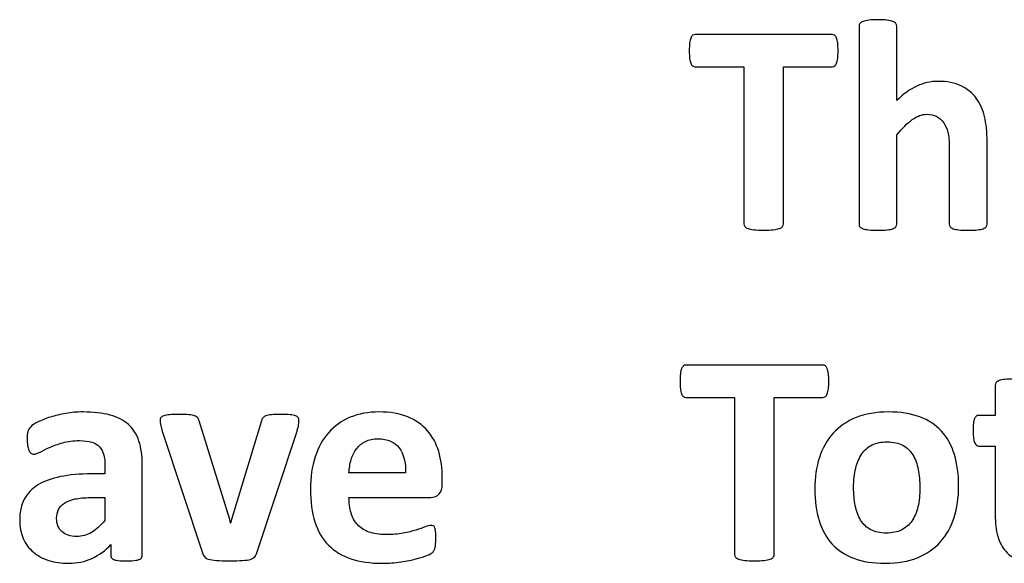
# Model space of a CAD drawing. Header units: millimetres. Extents: x -198 to 278, y -321 to 286.
# Tile 33 of 256: x -147 to -92, y 256 to 286. Entities that reach past the tile are written whole.
import ezdxf

# ---------------------------------------------------------------- set-up
doc = ezdxf.new("R2010")
doc.units = ezdxf.units.MM
doc.header["$MEASUREMENT"] = 0
doc.layers.add('Layer 1', color=7, linetype='Continuous')

msp = doc.modelspace()

# ---------------------------------------------------------------- linework, layer by layer
at = {"layer": 'Layer 1', "color": 158}
for points, knots in [([(-93.2442, 274.7366), (-93.2442, 274.6825), (-93.2613, 274.634), (-93.2955, 274.5913), (-93.3268, 274.5485), (-93.3838, 274.5143), (-93.4608, 274.4858), (-93.5406, 274.4602), (-93.6488, 274.4374), (-93.7856, 274.4232), (-93.9224, 274.4089), (-94.0905, 274.4032), (-94.29, 274.4032), (-94.498, 274.4032), (-94.669, 274.4089), (-94.8058, 274.4232), (-94.9425, 274.4374), (-95.0508, 274.4602), (-95.1306, 274.4858), (-95.2076, 274.5143), (-95.2645, 274.5485), (-95.2959, 274.5913), (-95.3301, 274.634), (-95.3472, 274.6825), (-95.3472, 274.7366), (-95.3472, 274.7366), (-95.3472, 278.9853), (-95.3472, 278.9853), (-95.3472, 279.3472), (-95.3728, 279.6322), (-95.427, 279.8374), (-95.4783, 280.0454), (-95.5552, 280.2221), (-95.6549, 280.3674), (-95.7547, 280.5156), (-95.8858, 280.6295), (-96.0425, 280.7122), (-96.2021, 280.792), (-96.3844, 280.8319), (-96.5953, 280.8319), (-96.8632, 280.8319), (-97.131, 280.735), (-97.4046, 280.5384), (-97.6753, 280.3446), (-97.9603, 280.0596), (-98.2538, 279.6892), (-98.2538, 279.6892), (-98.2538, 274.7366), (-98.2538, 274.7366), (-98.2538, 274.6825), (-98.2709, 274.634), (-98.3051, 274.5913), (-98.3364, 274.5485), (-98.3934, 274.5143), (-98.476, 274.4858), (-98.5558, 274.4602), (-98.6641, 274.4374), (-98.7952, 274.4232), (-98.9291, 274.4089), (-99.1001, 274.4032), (-99.3053, 274.4032), (-99.5104, 274.4032), (-99.6814, 274.4089), (-99.8153, 274.4232), (-99.9464, 274.4374), (-100.0547, 274.4602), (-100.1345, 274.4858), (-100.2171, 274.5143), (-100.2741, 274.5485), (-100.3055, 274.5913), (-100.3397, 274.634), (-100.3568, 274.6825), (-100.3568, 274.7366), (-100.3568, 274.7366), (-100.3568, 285.7218), (-100.3568, 285.7218), (-100.3568, 285.7787), (-100.3397, 285.8272), (-100.3055, 285.8728), (-100.2741, 285.9155), (-100.2171, 285.9554), (-100.1345, 285.9839), (-100.0547, 286.0153), (-99.9464, 286.0381), (-99.8153, 286.0552), (-99.6814, 286.0723), (-99.5104, 286.0808), (-99.3053, 286.0808), (-99.1001, 286.0808), (-98.9291, 286.0723), (-98.7952, 286.0552), (-98.6641, 286.0381), (-98.5558, 286.0153), (-98.476, 285.9839), (-98.3934, 285.9554), (-98.3364, 285.9155), (-98.3051, 285.8728), (-98.2709, 285.8272), (-98.2538, 285.7759), (-98.2538, 285.7218), (-98.2538, 285.7218), (-98.2538, 281.6013), (-98.2538, 281.6013), (-97.8919, 281.9575), (-97.5243, 282.2225), (-97.1481, 282.3991), (-96.772, 282.573), (-96.3816, 282.6613), (-95.9741, 282.6613), (-95.4669, 282.6613), (-95.0394, 282.5787), (-94.6918, 282.4105), (-94.3441, 282.2453), (-94.0649, 282.0144), (-93.8483, 281.7266), (-93.6346, 281.436), (-93.4807, 281.0997), (-93.3867, 280.7122), (-93.2926, 280.3246), (-93.2442, 279.8545), (-93.2442, 279.3045), (-93.2442, 279.3045), (-93.2442, 274.7366), (-93.2442, 274.7366)], [0, 0, 0, 0, 0.0243902, 0.0243902, 0.0243902, 0.0487805, 0.0487805, 0.0487805, 0.0731707, 0.0731707, 0.0731707, 0.097561, 0.097561, 0.097561, 0.1219512, 0.1219512, 0.1219512, 0.1463415, 0.1463415, 0.1463415, 0.1707317, 0.1707317, 0.1707317, 0.195122, 0.195122, 0.195122, 0.2195122, 0.2195122, 0.2195122, 0.2439024, 0.2439024, 0.2439024, 0.2682927, 0.2682927, 0.2682927, 0.2926829, 0.2926829, 0.2926829, 0.3170732, 0.3170732, 0.3170732, 0.3414634, 0.3414634, 0.3414634, 0.3658537, 0.3658537, 0.3658537, 0.3902439, 0.3902439, 0.3902439, 0.4146341, 0.4146341, 0.4146341, 0.4390244, 0.4390244, 0.4390244, 0.4634146, 0.4634146, 0.4634146, 0.4878049, 0.4878049, 0.4878049, 0.5121951, 0.5121951, 0.5121951, 0.5365854, 0.5365854, 0.5365854, 0.5609756, 0.5609756, 0.5609756, 0.5853659, 0.5853659, 0.5853659, 0.6097561, 0.6097561, 0.6097561, 0.6341463, 0.6341463, 0.6341463, 0.6585366, 0.6585366, 0.6585366, 0.6829268, 0.6829268, 0.6829268, 0.7073171, 0.7073171, 0.7073171, 0.7317073, 0.7317073, 0.7317073, 0.7560976, 0.7560976, 0.7560976, 0.7804878, 0.7804878, 0.7804878, 0.804878, 0.804878, 0.804878, 0.8292683, 0.8292683, 0.8292683, 0.8536585, 0.8536585, 0.8536585, 0.8780488, 0.8780488, 0.8780488, 0.902439, 0.902439, 0.902439, 0.9268293, 0.9268293, 0.9268293, 0.9512195, 0.9512195, 0.9512195, 0.9756098, 0.9756098, 0.9756098, 1, 1, 1, 1]), ([(-101.5222, 284.3597), (-101.5222, 284.1972), (-101.5279, 284.0604), (-101.5422, 283.9436), (-101.5564, 283.8296), (-101.5764, 283.7384), (-101.6049, 283.6701), (-101.6334, 283.5988), (-101.6676, 283.5475), (-101.7103, 283.5162), (-101.7502, 283.482), (-101.7986, 283.4649), (-101.8471, 283.4649), (-101.8471, 283.4649), (-104.5485, 283.4649), (-104.5485, 283.4649), (-104.5485, 283.4649), (-104.5485, 274.7537), (-104.5485, 274.7537), (-104.5485, 274.6996), (-104.5656, 274.6483), (-104.6026, 274.6027), (-104.6397, 274.5599), (-104.6995, 274.5229), (-104.7821, 274.4944), (-104.8648, 274.4687), (-104.9788, 274.446), (-105.1212, 274.4289), (-105.2637, 274.4118), (-105.4404, 274.4032), (-105.6513, 274.4032), (-105.8621, 274.4032), (-106.0388, 274.4118), (-106.1813, 274.4289), (-106.3238, 274.446), (-106.4378, 274.4687), (-106.5204, 274.4944), (-106.603, 274.5229), (-106.6629, 274.5599), (-106.6999, 274.6027), (-106.737, 274.6483), (-106.7541, 274.6996), (-106.7541, 274.7537), (-106.7541, 274.7537), (-106.7541, 283.4649), (-106.7541, 283.4649), (-106.7541, 283.4649), (-109.4555, 283.4649), (-109.4555, 283.4649), (-109.5096, 283.4649), (-109.558, 283.482), (-109.5979, 283.5162), (-109.635, 283.5475), (-109.6692, 283.5988), (-109.6977, 283.6701), (-109.7233, 283.7384), (-109.7461, 283.8296), (-109.7604, 283.9436), (-109.7746, 284.0604), (-109.7803, 284.1972), (-109.7803, 284.3597), (-109.7803, 284.5249), (-109.7746, 284.6674), (-109.7604, 284.7842), (-109.7461, 284.9011), (-109.7233, 284.9951), (-109.6977, 285.0635), (-109.6692, 285.1347), (-109.635, 285.1832), (-109.5979, 285.2145), (-109.558, 285.2459), (-109.5096, 285.2601), (-109.4555, 285.2601), (-109.4555, 285.2601), (-101.8471, 285.2601), (-101.8471, 285.2601), (-101.7986, 285.2601), (-101.753, 285.2459), (-101.7103, 285.2145), (-101.6676, 285.1832), (-101.6334, 285.1347), (-101.6049, 285.0635), (-101.5764, 284.9951), (-101.5564, 284.9011), (-101.5422, 284.7842), (-101.5279, 284.6674), (-101.5222, 284.5249), (-101.5222, 284.3597)], [0, 0, 0, 0, 0.0344828, 0.0344828, 0.0344828, 0.0689655, 0.0689655, 0.0689655, 0.1034483, 0.1034483, 0.1034483, 0.137931, 0.137931, 0.137931, 0.1724138, 0.1724138, 0.1724138, 0.2068966, 0.2068966, 0.2068966, 0.2413793, 0.2413793, 0.2413793, 0.2758621, 0.2758621, 0.2758621, 0.3103448, 0.3103448, 0.3103448, 0.3448276, 0.3448276, 0.3448276, 0.3793103, 0.3793103, 0.3793103, 0.4137931, 0.4137931, 0.4137931, 0.4482759, 0.4482759, 0.4482759, 0.4827586, 0.4827586, 0.4827586, 0.5172414, 0.5172414, 0.5172414, 0.5517241, 0.5517241, 0.5517241, 0.5862069, 0.5862069, 0.5862069, 0.6206897, 0.6206897, 0.6206897, 0.6551724, 0.6551724, 0.6551724, 0.6896552, 0.6896552, 0.6896552, 0.7241379, 0.7241379, 0.7241379, 0.7586207, 0.7586207, 0.7586207, 0.7931034, 0.7931034, 0.7931034, 0.8275862, 0.8275862, 0.8275862, 0.862069, 0.862069, 0.862069, 0.8965517, 0.8965517, 0.8965517, 0.9310345, 0.9310345, 0.9310345, 0.9655172, 0.9655172, 0.9655172, 1, 1, 1, 1]), ([(-102.0352, 266.0189), (-102.0352, 265.8564), (-102.0409, 265.7196), (-102.0552, 265.6028), (-102.0694, 265.4888), (-102.0894, 265.3976), (-102.1179, 265.3293), (-102.1464, 265.258), (-102.1806, 265.2067), (-102.2233, 265.1754), (-102.2632, 265.1412), (-102.3116, 265.1241), (-102.3601, 265.1241), (-102.3601, 265.1241), (-105.0615, 265.1241), (-105.0615, 265.1241), (-105.0615, 265.1241), (-105.0615, 256.4129), (-105.0615, 256.4129), (-105.0615, 256.3588), (-105.0786, 256.3075), (-105.1156, 256.2619), (-105.1527, 256.2191), (-105.2125, 256.1821), (-105.2951, 256.1536), (-105.3778, 256.1279), (-105.4918, 256.1052), (-105.6342, 256.0881), (-105.7767, 256.071), (-105.9534, 256.0624), (-106.1643, 256.0624), (-106.3751, 256.0624), (-106.5518, 256.071), (-106.6943, 256.0881), (-106.8368, 256.1052), (-106.9508, 256.1279), (-107.0334, 256.1536), (-107.116, 256.1821), (-107.1759, 256.2191), (-107.2129, 256.2619), (-107.25, 256.3075), (-107.2671, 256.3588), (-107.2671, 256.4129), (-107.2671, 256.4129), (-107.2671, 265.1241), (-107.2671, 265.1241), (-107.2671, 265.1241), (-109.9685, 265.1241), (-109.9685, 265.1241), (-110.0226, 265.1241), (-110.071, 265.1412), (-110.1109, 265.1754), (-110.148, 265.2067), (-110.1822, 265.258), (-110.2107, 265.3293), (-110.2363, 265.3976), (-110.2591, 265.4888), (-110.2734, 265.6028), (-110.2876, 265.7196), (-110.2933, 265.8564), (-110.2933, 266.0189), (-110.2933, 266.1841), (-110.2876, 266.3266), (-110.2734, 266.4434), (-110.2591, 266.5603), (-110.2363, 266.6543), (-110.2107, 266.7227), (-110.1822, 266.7939), (-110.148, 266.8424), (-110.1109, 266.8737), (-110.071, 266.9051), (-110.0226, 266.9193), (-109.9685, 266.9193), (-109.9685, 266.9193), (-102.3601, 266.9193), (-102.3601, 266.9193), (-102.3116, 266.9193), (-102.266, 266.9051), (-102.2233, 266.8737), (-102.1806, 266.8424), (-102.1464, 266.7939), (-102.1179, 266.7227), (-102.0894, 266.6543), (-102.0694, 266.5603), (-102.0552, 266.4434), (-102.0409, 266.3266), (-102.0352, 266.1841), (-102.0352, 266.0189)], [0, 0, 0, 0, 0.0344828, 0.0344828, 0.0344828, 0.0689655, 0.0689655, 0.0689655, 0.1034483, 0.1034483, 0.1034483, 0.137931, 0.137931, 0.137931, 0.1724138, 0.1724138, 0.1724138, 0.2068966, 0.2068966, 0.2068966, 0.2413793, 0.2413793, 0.2413793, 0.2758621, 0.2758621, 0.2758621, 0.3103448, 0.3103448, 0.3103448, 0.3448276, 0.3448276, 0.3448276, 0.3793103, 0.3793103, 0.3793103, 0.4137931, 0.4137931, 0.4137931, 0.4482759, 0.4482759, 0.4482759, 0.4827586, 0.4827586, 0.4827586, 0.5172414, 0.5172414, 0.5172414, 0.5517241, 0.5517241, 0.5517241, 0.5862069, 0.5862069, 0.5862069, 0.6206897, 0.6206897, 0.6206897, 0.6551724, 0.6551724, 0.6551724, 0.6896552, 0.6896552, 0.6896552, 0.7241379, 0.7241379, 0.7241379, 0.7586207, 0.7586207, 0.7586207, 0.7931034, 0.7931034, 0.7931034, 0.8275862, 0.8275862, 0.8275862, 0.862069, 0.862069, 0.862069, 0.8965517, 0.8965517, 0.8965517, 0.9310345, 0.9310345, 0.9310345, 0.9655172, 0.9655172, 0.9655172, 1, 1, 1, 1]), ([(-88.7447, 257.1282), (-88.7447, 256.8831), (-88.7589, 256.695), (-88.7903, 256.5639), (-88.8216, 256.4329), (-88.8615, 256.3417), (-88.9128, 256.2904), (-88.9613, 256.2362), (-89.0354, 256.1878), (-89.1322, 256.1479), (-89.232, 256.1052), (-89.346, 256.0681), (-89.477, 256.0396), (-89.6053, 256.0083), (-89.7478, 255.9855), (-89.9016, 255.9684), (-90.0555, 255.9513), (-90.2094, 255.9427), (-90.3661, 255.9427), (-90.7822, 255.9427), (-91.144, 255.9969), (-91.4518, 256.1023), (-91.7567, 256.2077), (-92.0103, 256.3702), (-92.2126, 256.5896), (-92.4121, 256.809), (-92.5603, 257.0854), (-92.6543, 257.4217), (-92.7484, 257.7551), (-92.7968, 258.1512), (-92.7968, 258.6071), (-92.7968, 258.6071), (-92.7968, 262.4227), (-92.7968, 262.4227), (-92.7968, 262.4227), (-93.7001, 262.4227), (-93.7001, 262.4227), (-93.8056, 262.4227), (-93.8882, 262.4882), (-93.9423, 262.6193), (-93.9993, 262.7504), (-94.0278, 262.9698), (-94.0278, 263.2776), (-94.0278, 263.44), (-94.0221, 263.5768), (-94.0079, 263.6879), (-93.9936, 263.799), (-93.9708, 263.8874), (-93.9423, 263.9529), (-93.9167, 264.0156), (-93.8796, 264.0612), (-93.8369, 264.0897), (-93.797, 264.1182), (-93.7457, 264.1324), (-93.6916, 264.1324), (-93.6916, 264.1324), (-92.7968, 264.1324), (-92.7968, 264.1324), (-92.7968, 264.1324), (-92.7968, 265.7994), (-92.7968, 265.7994), (-92.7968, 265.8536), (-92.7826, 265.9049), (-92.7512, 265.9505), (-92.7199, 265.9932), (-92.6629, 266.0303), (-92.5831, 266.0616), (-92.5033, 266.0929), (-92.3922, 266.1157), (-92.2554, 266.13), (-92.1186, 266.1442), (-91.9505, 266.1499), (-91.7482, 266.1499), (-91.543, 266.1499), (-91.372, 266.1442), (-91.2352, 266.13), (-91.0985, 266.1157), (-90.9902, 266.0929), (-90.9104, 266.0616), (-90.8334, 266.0303), (-90.7765, 265.9932), (-90.7451, 265.9505), (-90.7109, 265.9049), (-90.6938, 265.8536), (-90.6938, 265.7994), (-90.6938, 265.7994), (-90.6938, 264.1324), (-90.6938, 264.1324), (-90.6938, 264.1324), (-89.0781, 264.1324), (-89.0781, 264.1324), (-89.0211, 264.1324), (-88.9727, 264.1182), (-88.9328, 264.0897), (-88.89, 264.0612), (-88.8558, 264.0156), (-88.8273, 263.9529), (-88.7988, 263.8874), (-88.7789, 263.799), (-88.7646, 263.6879), (-88.7504, 263.5768), (-88.7447, 263.44), (-88.7447, 263.2776), (-88.7447, 262.9698), (-88.7732, 262.7504), (-88.8273, 262.6193), (-88.8843, 262.4882), (-88.9641, 262.4227), (-89.0696, 262.4227), (-89.0696, 262.4227), (-90.6938, 262.4227), (-90.6938, 262.4227), (-90.6938, 262.4227), (-90.6938, 258.9234), (-90.6938, 258.9234), (-90.6938, 258.5159), (-90.6311, 258.211), (-90.5029, 258.0087), (-90.3747, 257.8064), (-90.1467, 257.7038), (-89.819, 257.7038), (-89.7079, 257.7038), (-89.6081, 257.7123), (-89.5198, 257.7323), (-89.4314, 257.7522), (-89.3517, 257.775), (-89.2833, 257.8007), (-89.212, 257.8235), (-89.155, 257.8462), (-89.1066, 257.8662), (-89.061, 257.8861), (-89.0154, 257.8947), (-88.9784, 257.8947), (-88.9442, 257.8947), (-88.9128, 257.8861), (-88.8815, 257.8662), (-88.853, 257.8462), (-88.8273, 257.8092), (-88.8102, 257.7494), (-88.796, 257.6924), (-88.7789, 257.6126), (-88.7646, 257.5128), (-88.7504, 257.4103), (-88.7447, 257.2849), (-88.7447, 257.1282)], [0, 0, 0, 0, 0.0208333, 0.0208333, 0.0208333, 0.0416667, 0.0416667, 0.0416667, 0.0625, 0.0625, 0.0625, 0.0833333, 0.0833333, 0.0833333, 0.1041667, 0.1041667, 0.1041667, 0.125, 0.125, 0.125, 0.1458333, 0.1458333, 0.1458333, 0.1666667, 0.1666667, 0.1666667, 0.1875, 0.1875, 0.1875, 0.2083333, 0.2083333, 0.2083333, 0.2291667, 0.2291667, 0.2291667, 0.25, 0.25, 0.25, 0.2708333, 0.2708333, 0.2708333, 0.2916667, 0.2916667, 0.2916667, 0.3125, 0.3125, 0.3125, 0.3333333, 0.3333333, 0.3333333, 0.3541667, 0.3541667, 0.3541667, 0.375, 0.375, 0.375, 0.3958333, 0.3958333, 0.3958333, 0.4166667, 0.4166667, 0.4166667, 0.4375, 0.4375, 0.4375, 0.4583333, 0.4583333, 0.4583333, 0.4791667, 0.4791667, 0.4791667, 0.5, 0.5, 0.5, 0.5208333, 0.5208333, 0.5208333, 0.5416667, 0.5416667, 0.5416667, 0.5625, 0.5625, 0.5625, 0.5833333, 0.5833333, 0.5833333, 0.6041667, 0.6041667, 0.6041667, 0.625, 0.625, 0.625, 0.6458333, 0.6458333, 0.6458333, 0.6666667, 0.6666667, 0.6666667, 0.6875, 0.6875, 0.6875, 0.7083333, 0.7083333, 0.7083333, 0.7291667, 0.7291667, 0.7291667, 0.75, 0.75, 0.75, 0.7708333, 0.7708333, 0.7708333, 0.7916667, 0.7916667, 0.7916667, 0.8125, 0.8125, 0.8125, 0.8333333, 0.8333333, 0.8333333, 0.8541667, 0.8541667, 0.8541667, 0.875, 0.875, 0.875, 0.8958333, 0.8958333, 0.8958333, 0.9166667, 0.9166667, 0.9166667, 0.9375, 0.9375, 0.9375, 0.9583333, 0.9583333, 0.9583333, 0.9791667, 0.9791667, 0.9791667, 1, 1, 1, 1]), ([(-140.1551, 256.3702), (-140.1551, 256.2932), (-140.1836, 256.2334), (-140.2377, 256.1878), (-140.2947, 256.1422), (-140.383, 256.1109), (-140.5027, 256.0909), (-140.6224, 256.071), (-140.7991, 256.0624), (-141.0356, 256.0624), (-141.2864, 256.0624), (-141.4687, 256.071), (-141.5827, 256.0909), (-141.6967, 256.1109), (-141.7793, 256.1422), (-141.8249, 256.1878), (-141.8734, 256.2334), (-141.8962, 256.2932), (-141.8962, 256.3702), (-141.8962, 256.3702), (-141.8962, 256.9629), (-141.8962, 256.9629), (-142.2039, 256.6352), (-142.5516, 256.3816), (-142.9448, 256.1992), (-143.3352, 256.0168), (-143.7712, 255.9256), (-144.2499, 255.9256), (-144.6432, 255.9256), (-145.0079, 255.9769), (-145.3385, 256.0795), (-145.669, 256.1821), (-145.954, 256.336), (-146.1962, 256.5383), (-146.4384, 256.7435), (-146.6265, 256.9942), (-146.7604, 257.2934), (-146.8943, 257.5955), (-146.9599, 257.946), (-146.9599, 258.3449), (-146.9599, 258.7809), (-146.8744, 259.1571), (-146.7063, 259.4762), (-146.5353, 259.7982), (-146.2817, 260.0604), (-145.9454, 260.2712), (-145.6092, 260.4793), (-145.1931, 260.6331), (-144.6916, 260.7329), (-144.1929, 260.8326), (-143.6116, 260.8839), (-142.9505, 260.8839), (-142.9505, 260.8839), (-142.2239, 260.8839), (-142.2239, 260.8839), (-142.2239, 260.8839), (-142.2239, 261.3341), (-142.2239, 261.3341), (-142.2239, 261.5678), (-142.2467, 261.773), (-142.2951, 261.9496), (-142.3407, 262.1235), (-142.4205, 262.2716), (-142.5288, 262.3885), (-142.6371, 262.5053), (-142.7795, 262.5908), (-142.9619, 262.6478), (-143.1414, 262.7019), (-143.3666, 262.7304), (-143.6316, 262.7304), (-143.9821, 262.7304), (-144.2955, 262.6905), (-144.5691, 262.6136), (-144.8455, 262.5367), (-145.0877, 262.4483), (-145.2986, 262.3543), (-145.5094, 262.2603), (-145.6861, 262.1719), (-145.8286, 262.095), (-145.9711, 262.018), (-146.0851, 261.9781), (-146.1734, 261.9781), (-146.2361, 261.9781), (-146.2902, 261.9981), (-146.3358, 262.0351), (-146.3843, 262.075), (-146.4242, 262.132), (-146.4527, 262.2033), (-146.484, 262.2745), (-146.5068, 262.3657), (-146.5239, 262.4711), (-146.541, 262.5766), (-146.5495, 262.6934), (-146.5495, 262.8188), (-146.5495, 262.9926), (-146.5353, 263.1294), (-146.5068, 263.2291), (-146.4812, 263.3288), (-146.427, 263.4172), (-146.3501, 263.4998), (-146.2703, 263.5796), (-146.1364, 263.6679), (-145.9397, 263.7648), (-145.746, 263.8617), (-145.518, 263.9529), (-145.2558, 264.0355), (-144.9937, 264.121), (-144.7087, 264.1894), (-144.401, 264.2407), (-144.0904, 264.2949), (-143.7712, 264.3205), (-143.4435, 264.3205), (-142.8593, 264.3205), (-142.3607, 264.2635), (-141.9446, 264.1495), (-141.5314, 264.0355), (-141.1895, 263.8589), (-140.9245, 263.6224), (-140.6566, 263.3858), (-140.46, 263.0809), (-140.3375, 262.7076), (-140.2149, 262.3372), (-140.1551, 261.8927), (-140.1551, 261.3826), (-140.1551, 261.3826), (-140.1551, 256.3702), (-140.1551, 256.3702)], [0, 0, 0, 0, 0.0238095, 0.0238095, 0.0238095, 0.047619, 0.047619, 0.047619, 0.0714286, 0.0714286, 0.0714286, 0.0952381, 0.0952381, 0.0952381, 0.1190476, 0.1190476, 0.1190476, 0.1428571, 0.1428571, 0.1428571, 0.1666667, 0.1666667, 0.1666667, 0.1904762, 0.1904762, 0.1904762, 0.2142857, 0.2142857, 0.2142857, 0.2380952, 0.2380952, 0.2380952, 0.2619048, 0.2619048, 0.2619048, 0.2857143, 0.2857143, 0.2857143, 0.3095238, 0.3095238, 0.3095238, 0.3333333, 0.3333333, 0.3333333, 0.3571429, 0.3571429, 0.3571429, 0.3809524, 0.3809524, 0.3809524, 0.4047619, 0.4047619, 0.4047619, 0.4285714, 0.4285714, 0.4285714, 0.452381, 0.452381, 0.452381, 0.4761905, 0.4761905, 0.4761905, 0.5, 0.5, 0.5, 0.5238095, 0.5238095, 0.5238095, 0.547619, 0.547619, 0.547619, 0.5714286, 0.5714286, 0.5714286, 0.5952381, 0.5952381, 0.5952381, 0.6190476, 0.6190476, 0.6190476, 0.6428571, 0.6428571, 0.6428571, 0.6666667, 0.6666667, 0.6666667, 0.6904762, 0.6904762, 0.6904762, 0.7142857, 0.7142857, 0.7142857, 0.7380952, 0.7380952, 0.7380952, 0.7619048, 0.7619048, 0.7619048, 0.7857143, 0.7857143, 0.7857143, 0.8095238, 0.8095238, 0.8095238, 0.8333333, 0.8333333, 0.8333333, 0.8571429, 0.8571429, 0.8571429, 0.8809524, 0.8809524, 0.8809524, 0.9047619, 0.9047619, 0.9047619, 0.9285714, 0.9285714, 0.9285714, 0.952381, 0.952381, 0.952381, 0.9761905, 0.9761905, 0.9761905, 1, 1, 1, 1]), ([(-131.4524, 263.8589), (-131.4524, 263.8304), (-131.4524, 263.7962), (-131.4553, 263.7563), (-131.4581, 263.7192), (-131.4638, 263.6765), (-131.4724, 263.6281), (-131.4809, 263.5796), (-131.4923, 263.5255), (-131.5065, 263.4656), (-131.5208, 263.4029), (-131.5379, 263.3345), (-131.5607, 263.2576), (-131.5607, 263.2576), (-133.7976, 256.5126), (-133.7976, 256.5126), (-133.8233, 256.4186), (-133.8632, 256.3417), (-133.9087, 256.2847), (-133.9572, 256.2248), (-134.0341, 256.1792), (-134.1424, 256.145), (-134.2507, 256.1137), (-134.3989, 256.0909), (-134.5841, 256.0795), (-134.7693, 256.0681), (-135.0144, 256.0624), (-135.3136, 256.0624), (-135.6071, 256.0624), (-135.8493, 256.0681), (-136.0345, 256.0824), (-136.2198, 256.0966), (-136.3679, 256.1222), (-136.4734, 256.1536), (-136.5788, 256.1878), (-136.6557, 256.2334), (-136.7013, 256.2932), (-136.7498, 256.3502), (-136.7868, 256.4243), (-136.8153, 256.5126), (-136.8153, 256.5126), (-139.0465, 263.2576), (-139.0465, 263.2576), (-139.0807, 263.3687), (-139.1064, 263.4685), (-139.1263, 263.5568), (-139.1463, 263.6451), (-139.1577, 263.7107), (-139.1605, 263.7506), (-139.1634, 263.7876), (-139.1634, 263.8247), (-139.1634, 263.8589), (-139.1634, 263.913), (-139.1491, 263.9615), (-139.1178, 264.0042), (-139.0864, 264.0469), (-139.0323, 264.0811), (-138.9554, 264.1096), (-138.8784, 264.1353), (-138.7701, 264.1552), (-138.6362, 264.1666), (-138.4994, 264.178), (-138.3285, 264.1837), (-138.1233, 264.1837), (-137.8953, 264.1837), (-137.7129, 264.178), (-137.5733, 264.1638), (-137.4365, 264.1495), (-137.3254, 264.1296), (-137.2456, 264.1039), (-137.1658, 264.0783), (-137.1088, 264.0441), (-137.0746, 263.9956), (-137.0433, 263.9472), (-137.0148, 263.8902), (-136.992, 263.8247), (-136.992, 263.8247), (-135.2993, 258.3506), (-135.2993, 258.3506), (-135.2993, 258.3506), (-135.2481, 258.1426), (-135.2481, 258.1426), (-135.2481, 258.1426), (-135.1996, 258.3506), (-135.1996, 258.3506), (-135.1996, 258.3506), (-133.5383, 263.8247), (-133.5383, 263.8247), (-133.5212, 263.8902), (-133.4956, 263.9472), (-133.4585, 263.9956), (-133.4215, 264.0441), (-133.3645, 264.0783), (-133.2875, 264.1039), (-133.2077, 264.1296), (-133.1052, 264.1495), (-132.9741, 264.1638), (-132.8402, 264.178), (-132.6692, 264.1837), (-132.4583, 264.1837), (-132.2503, 264.1837), (-132.0822, 264.178), (-131.9511, 264.1666), (-131.82, 264.1552), (-131.7174, 264.1353), (-131.6462, 264.1096), (-131.5721, 264.0811), (-131.5236, 264.0469), (-131.4951, 264.0042), (-131.4667, 263.9615), (-131.4524, 263.913), (-131.4524, 263.8589)], [0, 0, 0, 0, 0.027027, 0.027027, 0.027027, 0.0540541, 0.0540541, 0.0540541, 0.0810811, 0.0810811, 0.0810811, 0.1081081, 0.1081081, 0.1081081, 0.1351351, 0.1351351, 0.1351351, 0.1621622, 0.1621622, 0.1621622, 0.1891892, 0.1891892, 0.1891892, 0.2162162, 0.2162162, 0.2162162, 0.2432432, 0.2432432, 0.2432432, 0.2702703, 0.2702703, 0.2702703, 0.2972973, 0.2972973, 0.2972973, 0.3243243, 0.3243243, 0.3243243, 0.3513514, 0.3513514, 0.3513514, 0.3783784, 0.3783784, 0.3783784, 0.4054054, 0.4054054, 0.4054054, 0.4324324, 0.4324324, 0.4324324, 0.4594595, 0.4594595, 0.4594595, 0.4864865, 0.4864865, 0.4864865, 0.5135135, 0.5135135, 0.5135135, 0.5405405, 0.5405405, 0.5405405, 0.5675676, 0.5675676, 0.5675676, 0.5945946, 0.5945946, 0.5945946, 0.6216216, 0.6216216, 0.6216216, 0.6486486, 0.6486486, 0.6486486, 0.6756757, 0.6756757, 0.6756757, 0.7027027, 0.7027027, 0.7027027, 0.7297297, 0.7297297, 0.7297297, 0.7567568, 0.7567568, 0.7567568, 0.7837838, 0.7837838, 0.7837838, 0.8108108, 0.8108108, 0.8108108, 0.8378378, 0.8378378, 0.8378378, 0.8648649, 0.8648649, 0.8648649, 0.8918919, 0.8918919, 0.8918919, 0.9189189, 0.9189189, 0.9189189, 0.9459459, 0.9459459, 0.9459459, 0.972973, 0.972973, 0.972973, 1, 1, 1, 1]), ([(-123.4964, 260.3368), (-123.4964, 260.0803), (-123.5534, 259.8922), (-123.6673, 259.7697), (-123.7813, 259.6472), (-123.938, 259.5845), (-124.1404, 259.5845), (-124.1404, 259.5845), (-128.6769, 259.5845), (-128.6769, 259.5845), (-128.6769, 259.2682), (-128.6399, 258.9832), (-128.5629, 258.7239), (-128.4888, 258.4675), (-128.3691, 258.248), (-128.2067, 258.0685), (-128.0414, 257.889), (-127.8306, 257.7522), (-127.5713, 257.6582), (-127.312, 257.5641), (-127.0042, 257.5157), (-126.6423, 257.5157), (-126.2747, 257.5157), (-125.9527, 257.5413), (-125.6734, 257.5955), (-125.397, 257.6496), (-125.1548, 257.7066), (-124.9525, 257.7722), (-124.7502, 257.8377), (-124.5821, 257.8947), (-124.4481, 257.9488), (-124.3142, 258.003), (-124.2059, 258.0286), (-124.1233, 258.0286), (-124.072, 258.0286), (-124.0292, 258.0201), (-123.9979, 258.0001), (-123.9637, 257.9802), (-123.9352, 257.946), (-123.9124, 257.8947), (-123.8925, 257.8462), (-123.8754, 257.775), (-123.8668, 257.6838), (-123.8583, 257.5926), (-123.8554, 257.4758), (-123.8554, 257.339), (-123.8554, 257.2165), (-123.8583, 257.1111), (-123.864, 257.0256), (-123.8697, 256.9401), (-123.8782, 256.866), (-123.8896, 256.8061), (-123.901, 256.7435), (-123.9152, 256.6922), (-123.938, 256.6523), (-123.9608, 256.6095), (-123.9893, 256.5696), (-124.0264, 256.5297), (-124.0634, 256.4927), (-124.1603, 256.4386), (-124.3227, 256.3702), (-124.4852, 256.3018), (-124.6903, 256.2362), (-124.9411, 256.1707), (-125.1919, 256.1052), (-125.4768, 256.0482), (-125.7988, 255.9997), (-126.1208, 255.9513), (-126.4656, 255.9256), (-126.8332, 255.9256), (-127.4972, 255.9256), (-128.0756, 256.0083), (-128.5743, 256.1764), (-129.0701, 256.3417), (-129.4862, 256.5953), (-129.8224, 256.9344), (-130.1558, 257.2735), (-130.4037, 257.7038), (-130.569, 258.2195), (-130.7315, 258.7382), (-130.8141, 259.3451), (-130.8141, 260.0404), (-130.8141, 260.7015), (-130.7286, 261.2971), (-130.5548, 261.83), (-130.3838, 262.36), (-130.133, 262.8102), (-129.8025, 263.1807), (-129.4748, 263.5511), (-129.0758, 263.8332), (-128.6057, 264.027), (-128.1326, 264.2236), (-127.6026, 264.3205), (-127.0127, 264.3205), (-126.3887, 264.3205), (-125.8558, 264.2293), (-125.4141, 264.0441), (-124.9696, 263.8617), (-124.6077, 263.6053), (-124.3227, 263.2804), (-124.0406, 262.9555), (-123.8298, 262.568), (-123.6958, 262.1235), (-123.5619, 261.6789), (-123.4964, 261.1945), (-123.4964, 260.6702), (-123.4964, 260.6702), (-123.4964, 260.3368), (-123.4964, 260.3368)], [0, 0, 0, 0, 0.0277778, 0.0277778, 0.0277778, 0.0555556, 0.0555556, 0.0555556, 0.0833333, 0.0833333, 0.0833333, 0.1111111, 0.1111111, 0.1111111, 0.1388889, 0.1388889, 0.1388889, 0.1666667, 0.1666667, 0.1666667, 0.1944444, 0.1944444, 0.1944444, 0.2222222, 0.2222222, 0.2222222, 0.25, 0.25, 0.25, 0.2777778, 0.2777778, 0.2777778, 0.3055556, 0.3055556, 0.3055556, 0.3333333, 0.3333333, 0.3333333, 0.3611111, 0.3611111, 0.3611111, 0.3888889, 0.3888889, 0.3888889, 0.4166667, 0.4166667, 0.4166667, 0.4444444, 0.4444444, 0.4444444, 0.4722222, 0.4722222, 0.4722222, 0.5, 0.5, 0.5, 0.5277778, 0.5277778, 0.5277778, 0.5555556, 0.5555556, 0.5555556, 0.5833333, 0.5833333, 0.5833333, 0.6111111, 0.6111111, 0.6111111, 0.6388889, 0.6388889, 0.6388889, 0.6666667, 0.6666667, 0.6666667, 0.6944444, 0.6944444, 0.6944444, 0.7222222, 0.7222222, 0.7222222, 0.75, 0.75, 0.75, 0.7777778, 0.7777778, 0.7777778, 0.8055556, 0.8055556, 0.8055556, 0.8333333, 0.8333333, 0.8333333, 0.8611111, 0.8611111, 0.8611111, 0.8888889, 0.8888889, 0.8888889, 0.9166667, 0.9166667, 0.9166667, 0.9444444, 0.9444444, 0.9444444, 0.9722222, 0.9722222, 0.9722222, 1, 1, 1, 1]), ([(-94.8258, 260.1972), (-94.8258, 259.5645), (-94.9084, 258.9861), (-95.0765, 258.4618), (-95.2446, 257.9403), (-95.4954, 257.49), (-95.8374, 257.1111), (-96.1765, 256.7321), (-96.601, 256.4414), (-97.114, 256.2334), (-97.6269, 256.0282), (-98.2253, 255.9256), (-98.9092, 255.9256), (-99.5732, 255.9256), (-100.1488, 256.0168), (-100.6389, 256.202), (-101.129, 256.3844), (-101.5365, 256.6523), (-101.8585, 257.0028), (-102.1805, 257.3533), (-102.4199, 257.7836), (-102.5766, 258.2965), (-102.7333, 258.8066), (-102.8103, 259.3907), (-102.8103, 260.049), (-102.8103, 260.6816), (-102.7248, 261.2629), (-102.5567, 261.7872), (-102.3857, 262.3144), (-102.1321, 262.7646), (-101.7901, 263.1408), (-101.451, 263.5141), (-101.0264, 263.8047), (-100.5164, 264.0127), (-100.0091, 264.2179), (-99.4107, 264.3205), (-98.7268, 264.3205), (-98.0572, 264.3205), (-97.4787, 264.2293), (-96.9886, 264.0498), (-96.4985, 263.8674), (-96.0938, 263.6024), (-95.7747, 263.2519), (-95.4527, 262.9014), (-95.2161, 262.4711), (-95.0594, 261.9582), (-94.9027, 261.4481), (-94.8258, 260.8611), (-94.8258, 260.1972)], [0, 0, 0, 0, 0.0625, 0.0625, 0.0625, 0.125, 0.125, 0.125, 0.1875, 0.1875, 0.1875, 0.25, 0.25, 0.25, 0.3125, 0.3125, 0.3125, 0.375, 0.375, 0.375, 0.4375, 0.4375, 0.4375, 0.5, 0.5, 0.5, 0.5625, 0.5625, 0.5625, 0.625, 0.625, 0.625, 0.6875, 0.6875, 0.6875, 0.75, 0.75, 0.75, 0.8125, 0.8125, 0.8125, 0.875, 0.875, 0.875, 0.9375, 0.9375, 0.9375, 1, 1, 1, 1]), ([(-125.531, 260.9352), (-125.5139, 261.5251), (-125.6335, 261.9895), (-125.8872, 262.3258), (-126.1408, 262.6649), (-126.5312, 262.833), (-127.0612, 262.833), (-127.329, 262.833), (-127.5627, 262.7817), (-127.7593, 262.682), (-127.9588, 262.5823), (-128.1241, 262.4483), (-128.2552, 262.2773), (-128.3862, 262.1064), (-128.486, 261.9069), (-128.5544, 261.6761), (-128.6256, 261.4424), (-128.6655, 261.1974), (-128.6769, 260.9352), (-128.6769, 260.9352), (-125.531, 260.9352), (-125.531, 260.9352)], [0, 0, 0, 0, 0.1428571, 0.1428571, 0.1428571, 0.2857143, 0.2857143, 0.2857143, 0.4285714, 0.4285714, 0.4285714, 0.5714286, 0.5714286, 0.5714286, 0.7142857, 0.7142857, 0.7142857, 0.8571429, 0.8571429, 0.8571429, 1, 1, 1, 1]), ([(-96.98, 260.1145), (-96.98, 260.4821), (-97.0085, 260.8212), (-97.0684, 261.129), (-97.1282, 261.4396), (-97.2251, 261.7074), (-97.3676, 261.9354), (-97.5072, 262.1634), (-97.6924, 262.3429), (-97.9233, 262.4711), (-98.1569, 262.5994), (-98.4476, 262.662), (-98.8009, 262.662), (-99.1144, 262.662), (-99.3879, 262.6051), (-99.6245, 262.4911), (-99.8581, 262.3771), (-100.0519, 262.209), (-100.2029, 261.9895), (-100.3539, 261.7701), (-100.4679, 261.5051), (-100.542, 261.1974), (-100.619, 260.8868), (-100.656, 260.5363), (-100.656, 260.1402), (-100.656, 259.7726), (-100.6247, 259.4335), (-100.5648, 259.1257), (-100.5021, 258.8151), (-100.4024, 258.5472), (-100.2656, 258.3193), (-100.1288, 258.0913), (-99.9436, 257.9146), (-99.7071, 257.7893), (-99.4734, 257.6639), (-99.1828, 257.6012), (-98.8351, 257.6012), (-98.516, 257.6012), (-98.2396, 257.6582), (-98.003, 257.7722), (-97.7694, 257.8861), (-97.5756, 258.0514), (-97.4246, 258.268), (-97.2735, 258.4874), (-97.1624, 258.7496), (-97.0883, 259.0573), (-97.0171, 259.3679), (-96.98, 259.7184), (-96.98, 260.1145)], [0, 0, 0, 0, 0.0625, 0.0625, 0.0625, 0.125, 0.125, 0.125, 0.1875, 0.1875, 0.1875, 0.25, 0.25, 0.25, 0.3125, 0.3125, 0.3125, 0.375, 0.375, 0.375, 0.4375, 0.4375, 0.4375, 0.5, 0.5, 0.5, 0.5625, 0.5625, 0.5625, 0.625, 0.625, 0.625, 0.6875, 0.6875, 0.6875, 0.75, 0.75, 0.75, 0.8125, 0.8125, 0.8125, 0.875, 0.875, 0.875, 0.9375, 0.9375, 0.9375, 1, 1, 1, 1]), ([(-142.2239, 259.5674), (-142.2239, 259.5674), (-143.0246, 259.5674), (-143.0246, 259.5674), (-143.3637, 259.5674), (-143.6515, 259.5417), (-143.8909, 259.4933), (-144.1303, 259.442), (-144.324, 259.3679), (-144.4751, 259.2653), (-144.6261, 259.1656), (-144.7344, 259.0459), (-144.8028, 258.9034), (-144.874, 258.761), (-144.9082, 258.5985), (-144.9082, 258.4162), (-144.9082, 258.1027), (-144.8085, 257.8576), (-144.6118, 257.681), (-144.4152, 257.5014), (-144.1416, 257.4131), (-143.7912, 257.4131), (-143.4976, 257.4131), (-143.2269, 257.4872), (-142.979, 257.6382), (-142.7311, 257.7893), (-142.4803, 258.0087), (-142.2239, 258.2993), (-142.2239, 258.2993), (-142.2239, 259.5674), (-142.2239, 259.5674)], [0, 0, 0, 0, 0.1, 0.1, 0.1, 0.2, 0.2, 0.2, 0.3, 0.3, 0.3, 0.4, 0.4, 0.4, 0.5, 0.5, 0.5, 0.6, 0.6, 0.6, 0.7, 0.7, 0.7, 0.8, 0.8, 0.8, 0.9, 0.9, 0.9, 1, 1, 1, 1])]:
    msp.add_open_spline(points, degree=3, knots=knots, dxfattribs=at)

doc.saveas('drawing.dxf')
